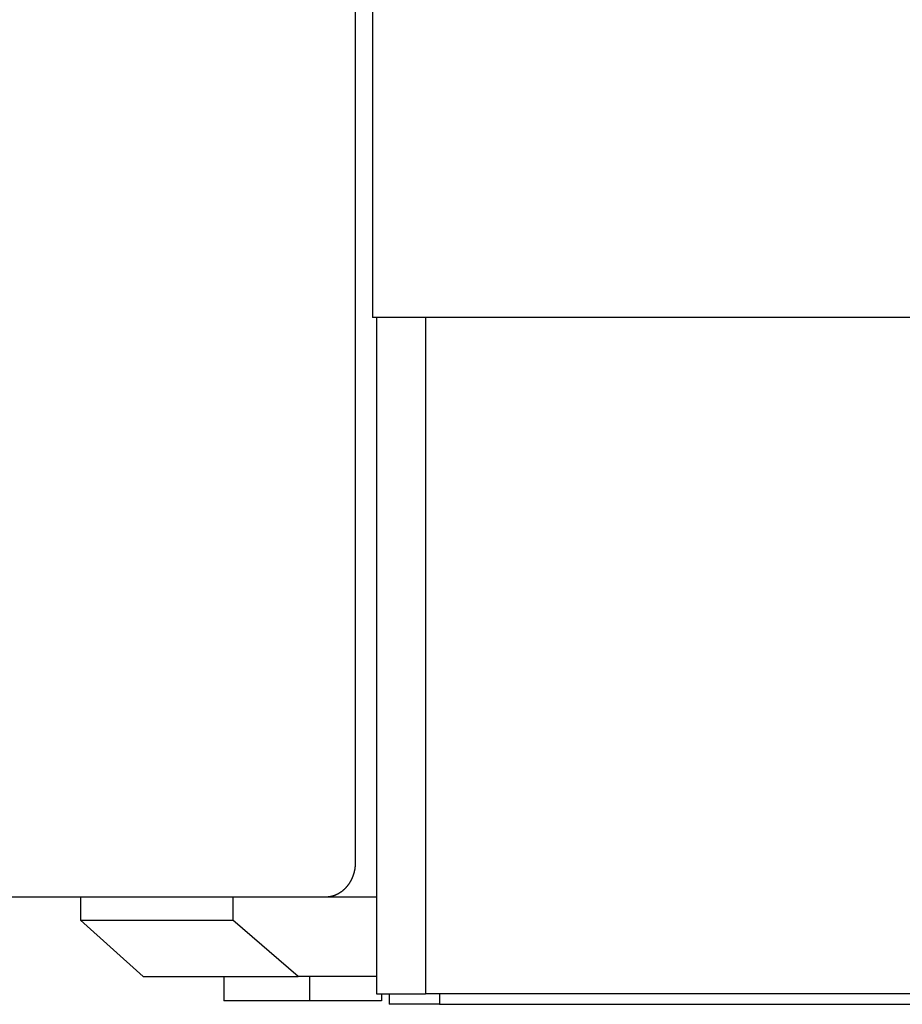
# Model space of a CAD drawing. Extents: x -4168 to 80734, y 199 to 57500.
# Tile 39 of 71: x 2935 to 4204, y 48613 to 50028. Entities that reach past the tile are written whole.
import ezdxf

# ---------------------------------------------------------------- set-up
doc = ezdxf.new("R2010")
doc.units = 0
doc.layers.get('0').update_dxf_attribs({"linetype": 'CONTINUOUS'})

msp = doc.modelspace()

# ---------------------------------------------------------------- linework, layer by layer
at = {"color": 104, "linetype": 'Continuous'}
for p, q in [((3417.44, 51407.48), (3417.44, 48817.28)), ((3441.94, 50850.28), (3441.94, 49600.28)), ((5668.54, 49600.28), (3441.94, 49600.28)), ((3448.14, 49600.28), (3448.14, 48628.28)), ((3518.14, 49600.28), (3518.14, 48628.28)), ((3374.54, 48767.28), (2063.52, 48767.28)), ((3022.44, 48767.28), (3022.44, 48734.28)), ((3241.65, 48767.28), (3241.65, 48734.28)), ((3448.14, 48767.28), (3374.54, 48767.28)), ((3022.44, 48734.28), (3241.65, 48734.28)), ((3112.61, 48653.28), (3022.44, 48734.28)), ((3335.37, 48653.28), (3241.65, 48734.28)), ((3112.61, 48653.28), (3335.37, 48653.28)), ((3228.54, 48653.28), (3228.54, 48618.28)), ((3448.14, 48653.28), (3335.37, 48653.28)), ((3351.58, 48653.28), (3351.58, 48618.28)), ((3351.58, 48618.28), (3228.54, 48618.28)), ((3454.95, 48618.28), (3351.58, 48618.28)), ((3448.14, 48628.28), (3518.14, 48628.28)), ((3454.95, 48628.28), (3454.95, 48618.28)), ((3466.14, 48628.28), (3466.14, 48613.28)), ((5617.54, 48628.28), (3518.14, 48628.28)), ((3538.54, 48628.28), (3538.54, 48613.28)), ((3538.54, 48613.28), (3466.14, 48613.28)), ((3538.54, 48613.28), (7093.54, 48613.28))]:
    msp.add_line(p, q, dxfattribs=at)
msp.add_open_spline([(3417.44, 48817.28), (3417.44, 48816.94), (3417.44, 48816.26), (3417.41, 48815.24), (3417.37, 48814.22), (3417.3, 48813.2), (3417.22, 48812.18), (3417.13, 48811.17), (3417.01, 48810.16), (3416.88, 48809.15), (3416.73, 48808.15), (3416.56, 48807.15), (3416.37, 48806.17), (3416.17, 48805.18), (3415.95, 48804.21), (3415.72, 48803.24), (3415.47, 48802.28), (3415.2, 48801.33), (3414.92, 48800.38), (3414.63, 48799.45), (3414.31, 48798.52), (3413.99, 48797.61), (3413.65, 48796.71), (3413.29, 48795.81), (3412.92, 48794.93), (3412.54, 48794.06), (3412.14, 48793.2), (3411.74, 48792.36), (3411.32, 48791.52), (3410.88, 48790.7), (3410.44, 48789.89), (3409.98, 48789.1), (3409.51, 48788.31), (3409.03, 48787.55), (3408.55, 48786.79), (3408.05, 48786.05), (3407.54, 48785.32), (3407.02, 48784.6), (3406.49, 48783.9), (3405.95, 48783.22), (3405.4, 48782.54), (3404.85, 48781.89), (3404.28, 48781.24), (3403.71, 48780.61), (3403.13, 48780), (3402.54, 48779.4), (3401.95, 48778.81), (3401.34, 48778.24), (3400.74, 48777.68), (3400.12, 48777.14), (3399.5, 48776.61), (3398.87, 48776.1), (3398.24, 48775.6), (3397.6, 48775.11), (3396.95, 48774.64), (3396.3, 48774.19), (3395.64, 48773.75), (3394.98, 48773.32), (3394.32, 48772.91), (3393.65, 48772.51), (3392.98, 48772.13), (3392.3, 48771.77), (3391.62, 48771.41), (3390.93, 48771.07), (3390.24, 48770.75), (3389.55, 48770.44), (3388.86, 48770.15), (3388.16, 48769.87), (3387.46, 48769.6), (3386.75, 48769.35), (3386.05, 48769.11), (3385.34, 48768.89), (3384.63, 48768.68), (3383.92, 48768.49), (3383.2, 48768.31), (3382.49, 48768.15), (3381.77, 48768), (3381.05, 48767.86), (3380.33, 48767.74), (3379.61, 48767.63), (3378.89, 48767.54), (3378.16, 48767.46), (3377.44, 48767.4), (3376.72, 48767.35), (3375.99, 48767.31), (3375.27, 48767.29), (3374.78, 48767.28), (3374.54, 48767.28)], degree=3, knots=[0, 0, 0, 0, 1.0232909, 2.046254, 3.0685702, 4.089928, 5.1100242, 6.1285634, 7.1452581, 8.1598287, 9.1720034, 10.1815183, 11.1881172, 12.191552, 13.1915824, 14.1879763, 15.1805106, 16.1689936, 17.1532662, 18.1331691, 19.1085433, 20.0792313, 21.0450803, 22.0059435, 22.9616835, 23.9121734, 24.8573003, 25.796967, 26.7310946, 27.6596248, 28.5825253, 29.4997907, 30.4114197, 31.3174116, 32.2177673, 33.1124913, 34.001592, 34.8850841, 35.7629894, 36.6353383, 37.5021715, 38.3635413, 39.219513, 40.0701668, 40.9155985, 41.7559074, 42.5911736, 43.4214768, 44.2468998, 45.0675282, 45.8834507, 46.6947587, 47.5015462, 48.3039101, 49.1019499, 49.8957675, 50.6854674, 51.4711566, 52.2529447, 53.0309432, 53.8052665, 54.576031, 55.3433554, 56.1073609, 56.8681709, 57.625911, 58.3807092, 59.1326957, 59.8820034, 60.628767, 61.3731242, 62.1152147, 62.8551813, 63.5931693, 64.3293241, 65.0637902, 65.796711, 66.5282295, 67.2584875, 67.9876265, 68.7157872, 69.4431097, 70.1697336, 70.8957978, 71.621441, 72.3468011, 73.0720146, 73.0720146, 73.0720146, 73.0720146], dxfattribs=at)

doc.saveas('drawing.dxf')
